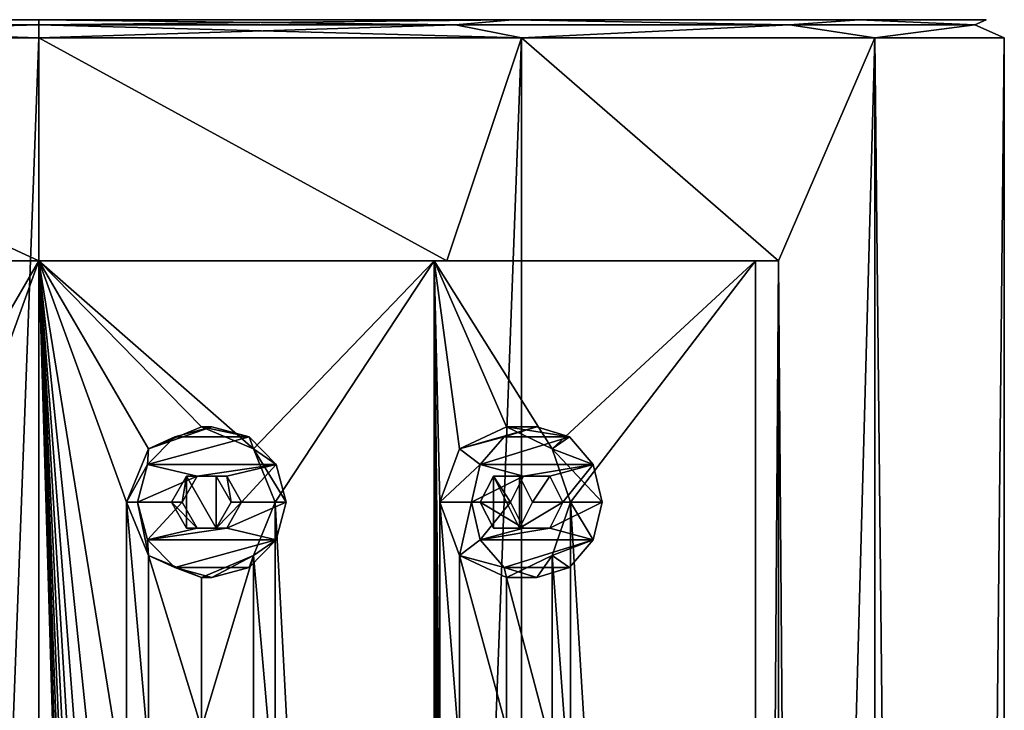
# Model space of a CAD drawing. Header units: millimetres. Extents: x -175 to 175, y 0 to 232.
# Tile 140 of 140: x 0 to 16, y 221 to 232. Entities that reach past the tile are written whole.
import ezdxf

# ---------------------------------------------------------------- set-up
doc = ezdxf.new("R2010")
doc.units = ezdxf.units.MM
doc.header["$LTSCALE"] = 65.185185
for name, color, linetype in [('10', 7, 'CONTINUOUS'), ('11', 7, 'CONTINUOUS'), ('12', 7, 'CONTINUOUS'), ('13', 7, 'CONTINUOUS'), ('16', 7, 'CONTINUOUS'), ('17', 7, 'CONTINUOUS'), ('223', 7, 'CONTINUOUS'), ('224', 7, 'CONTINUOUS'), ('272', 7, 'CONTINUOUS'), ('28', 7, 'CONTINUOUS'), ('282', 7, 'CONTINUOUS'), ('29', 7, 'CONTINUOUS'), ('30', 7, 'CONTINUOUS'), ('31', 7, 'CONTINUOUS'), ('32', 7, 'CONTINUOUS'), ('33', 7, 'CONTINUOUS'), ('34', 7, 'CONTINUOUS'), ('35', 7, 'CONTINUOUS'), ('36', 7, 'CONTINUOUS'), ('37', 7, 'CONTINUOUS')]:
    doc.layers.add(name, color=color, linetype=linetype)

msp = doc.modelspace()

# ---------------------------------------------------------------- linework, layer by layer
at = {"layer": '10', "linetype": 'CONTINUOUS'}
for points in [[(-7.848, 232.5, 13.598), (0, 232.5, 15.7), (-7.848, 232.5, -13.598), (-7.848, 232.5, 13.598)], [(-7.848, 232.5, -13.598), (0, 232.5, 15.7), (0, 232.5, -15.7), (-7.848, 232.5, -13.598)], [(0, 232.5, -15.7), (0, 232.5, 15.7), (7.848, 232.5, 13.598), (0, 232.5, -15.7)], [(7.848, 232.5, -13.598), (0, 232.5, -15.7), (7.848, 232.5, 13.598), (7.848, 232.5, -13.598)], [(13.596, 232.5, -7.851), (7.848, 232.5, -13.598), (13.596, 232.5, 7.851), (13.596, 232.5, -7.851)], [(13.596, 232.5, 7.851), (7.848, 232.5, -13.598), (7.848, 232.5, 13.598), (13.596, 232.5, 7.851)], [(15.7, 232.5, 0), (13.596, 232.5, -7.851), (13.596, 232.5, 7.851), (15.7, 232.5, 0)]]:
    msp.add_3dface(points, dxfattribs=at)
at = {"layer": '11', "linetype": 'CONTINUOUS'}
for points in [[(0, 20.8, -16), (-8, 20.8, -13.856), (0, 232.2, -16), (0, 20.8, -16)], [(0, 232.2, -16), (-8, 20.8, -13.856), (-8, 232.2, -13.856), (0, 232.2, -16)], [(0, 232.2, 16), (-8, 232.2, 13.856), (0, 228.5, 16), (0, 232.2, 16)], [(0, 228.5, 16), (-8, 232.2, 13.856), (-6.762, 228.5, 14.501), (0, 228.5, 16)]]:
    msp.add_3dface(points, dxfattribs=at)
at = {"layer": '12', "linetype": 'CONTINUOUS'}
for points in [[(0, 20.8, -16), (0, 232.2, -16), (8, 232.2, -13.856), (0, 20.8, -16)], [(8, 20.8, -13.856), (0, 20.8, -16), (8, 232.2, -13.856), (8, 20.8, -13.856)], [(0, 232.2, 16), (0, 228.5, 16), (6.762, 228.5, 14.501), (0, 232.2, 16)], [(0, 232.2, 16), (6.762, 228.5, 14.501), (8, 232.2, 13.856), (0, 232.2, 16)], [(6.762, 228.5, 14.501), (12.257, 228.5, 10.285), (8, 232.2, 13.856), (6.762, 228.5, 14.501)], [(13.856, 20.8, -8), (8, 20.8, -13.856), (13.856, 232.2, -8), (13.856, 20.8, -8)], [(13.856, 232.2, -8), (8, 20.8, -13.856), (8, 232.2, -13.856), (13.856, 232.2, -8)], [(8, 232.2, 13.856), (12.257, 228.5, 10.285), (13.856, 232.2, 8), (8, 232.2, 13.856)], [(12.257, 228.5, 10.285), (13.856, 20.8, 8), (13.856, 232.2, 8), (12.257, 228.5, 10.285)], [(16, 20.8, 0), (13.856, 20.8, -8), (16, 232.2, 0), (16, 20.8, 0)], [(16, 232.2, 0), (13.856, 20.8, -8), (13.856, 232.2, -8), (16, 232.2, 0)], [(13.856, 20.8, 8), (16, 20.8, 0), (13.856, 232.2, 8), (13.856, 20.8, 8)], [(13.856, 232.2, 8), (16, 20.8, 0), (16, 232.2, 0), (13.856, 232.2, 8)], [(12.257, 174.5, 10.285), (13.856, 20.8, 8), (12.257, 228.5, 10.285), (12.257, 174.5, 10.285)]]:
    msp.add_3dface(points, dxfattribs=at)
at = {"layer": '13', "linetype": 'CONTINUOUS'}
for points in [[(0, 228.5, 16), (-6.762, 228.5, 14.501), (0, 228.5, 15.5), (0, 228.5, 16)], [(0, 228.5, 15.5), (-6.762, 228.5, 14.501), (-6.551, 228.5, 14.048), (0, 228.5, 15.5)], [(6.762, 228.5, 14.501), (0, 228.5, 16), (6.551, 228.5, 14.048), (6.762, 228.5, 14.501)], [(6.551, 228.5, 14.048), (0, 228.5, 16), (0, 228.5, 15.5), (6.551, 228.5, 14.048)], [(11.874, 228.5, 9.963), (6.762, 228.5, 14.501), (6.551, 228.5, 14.048), (11.874, 228.5, 9.963)], [(12.257, 228.5, 10.285), (6.762, 228.5, 14.501), (11.874, 228.5, 9.963), (12.257, 228.5, 10.285)]]:
    msp.add_3dface(points, dxfattribs=at)
at = {"layer": '16', "linetype": 'CONTINUOUS'}
for points in [[(12.257, 174.5, 10.285), (12.257, 228.5, 10.285), (11.874, 174.5, 9.963), (12.257, 174.5, 10.285)], [(12.257, 228.5, 10.285), (11.874, 228.5, 9.963), (11.874, 174.5, 9.963), (12.257, 228.5, 10.285)]]:
    msp.add_3dface(points, dxfattribs=at)
at = {"layer": '17', "linetype": 'CONTINUOUS'}
for points in [[(0, 228.5, 15.5), (-6.551, 228.5, 14.048), (-1.817, 225.384, 15.393), (0, 228.5, 15.5)], [(-1.452, 224.5, 15.432), (0, 228.5, 15.5), (-1.817, 225.384, 15.393), (-1.452, 224.5, 15.432)], [(0, 174.5, 15.5), (0, 228.5, 15.5), (-1.452, 224.5, 15.432), (0, 174.5, 15.5)], [(6.551, 228.5, 14.048), (0, 228.5, 15.5), (3.558, 225.384, 15.086), (6.551, 228.5, 14.048)], [(0, 228.5, 15.5), (0, 174.5, 15.5), (1.452, 179.5, 15.432), (0, 228.5, 15.5)], [(3.558, 225.384, 15.086), (0, 228.5, 15.5), (2.692, 225.75, 15.265), (3.558, 225.384, 15.086)], [(2.692, 225.75, 15.265), (0, 228.5, 15.5), (1.817, 225.384, 15.393), (2.692, 225.75, 15.265)], [(1.817, 225.384, 15.393), (0, 228.5, 15.5), (1.452, 224.5, 15.432), (1.817, 225.384, 15.393)], [(1.452, 224.5, 15.432), (0, 228.5, 15.5), (1.452, 219.5, 15.432), (1.452, 224.5, 15.432)], [(1.452, 219.5, 15.432), (0, 228.5, 15.5), (1.452, 214.5, 15.432), (1.452, 219.5, 15.432)], [(1.452, 214.5, 15.432), (0, 228.5, 15.5), (1.452, 209.5, 15.432), (1.452, 214.5, 15.432)], [(1.452, 209.5, 15.432), (0, 228.5, 15.5), (1.452, 204.5, 15.432), (1.452, 209.5, 15.432)], [(1.452, 204.5, 15.432), (0, 228.5, 15.5), (1.452, 199.5, 15.432), (1.452, 204.5, 15.432)], [(1.452, 199.5, 15.432), (0, 228.5, 15.5), (1.452, 194.5, 15.432), (1.452, 199.5, 15.432)], [(1.452, 194.5, 15.432), (0, 228.5, 15.5), (1.452, 189.5, 15.432), (1.452, 194.5, 15.432)], [(1.452, 189.5, 15.432), (0, 228.5, 15.5), (1.452, 184.5, 15.432), (1.452, 189.5, 15.432)], [(1.452, 184.5, 15.432), (0, 228.5, 15.5), (1.452, 179.5, 15.432), (1.452, 184.5, 15.432)], [(3.914, 224.5, 14.998), (6.551, 228.5, 14.048), (3.558, 225.384, 15.086), (3.914, 224.5, 14.998)], [(6.551, 174.5, 14.048), (6.551, 228.5, 14.048), (3.914, 224.5, 14.998), (6.551, 174.5, 14.048)], [(11.874, 228.5, 9.963), (6.551, 228.5, 14.048), (8.503, 225.384, 12.96), (11.874, 228.5, 9.963)], [(6.551, 228.5, 14.048), (6.551, 174.5, 14.048), (6.642, 179.5, 14.005), (6.551, 228.5, 14.048)], [(8.503, 225.384, 12.96), (6.551, 228.5, 14.048), (7.75, 225.75, 13.423), (8.503, 225.384, 12.96)], [(7.75, 225.75, 13.423), (6.551, 228.5, 14.048), (6.972, 225.384, 13.843), (7.75, 225.75, 13.423)], [(6.972, 225.384, 13.843), (6.551, 228.5, 14.048), (6.642, 224.5, 14.005), (6.972, 225.384, 13.843)], [(6.642, 224.5, 14.005), (6.551, 228.5, 14.048), (6.642, 219.5, 14.005), (6.642, 224.5, 14.005)], [(6.642, 219.5, 14.005), (6.551, 228.5, 14.048), (6.642, 214.5, 14.005), (6.642, 219.5, 14.005)], [(6.642, 214.5, 14.005), (6.551, 228.5, 14.048), (6.642, 209.5, 14.005), (6.642, 214.5, 14.005)], [(6.642, 209.5, 14.005), (6.551, 228.5, 14.048), (6.642, 204.5, 14.005), (6.642, 209.5, 14.005)], [(6.642, 204.5, 14.005), (6.551, 228.5, 14.048), (6.642, 199.5, 14.005), (6.642, 204.5, 14.005)], [(6.642, 199.5, 14.005), (6.551, 228.5, 14.048), (6.642, 194.5, 14.005), (6.642, 199.5, 14.005)], [(6.642, 194.5, 14.005), (6.551, 228.5, 14.048), (6.642, 189.5, 14.005), (6.642, 194.5, 14.005)], [(6.642, 189.5, 14.005), (6.551, 228.5, 14.048), (6.642, 184.5, 14.005), (6.642, 189.5, 14.005)], [(6.642, 184.5, 14.005), (6.551, 228.5, 14.048), (6.642, 179.5, 14.005), (6.642, 184.5, 14.005)], [(8.807, 224.5, 12.755), (11.874, 228.5, 9.963), (8.503, 225.384, 12.96), (8.807, 224.5, 12.755)], [(11.874, 174.5, 9.963), (11.874, 228.5, 9.963), (8.807, 224.5, 12.755), (11.874, 174.5, 9.963)], [(0, 174.5, 15.5), (-1.452, 224.5, 15.432), (-1.452, 219.5, 15.432), (0, 174.5, 15.5)], [(1.817, 223.616, 15.393), (1.452, 224.5, 15.432), (1.817, 220.384, 15.393), (1.817, 223.616, 15.393)], [(1.817, 220.384, 15.393), (1.452, 224.5, 15.432), (1.452, 219.5, 15.432), (1.817, 220.384, 15.393)], [(3.914, 224.5, 14.998), (3.558, 223.616, 15.086), (3.914, 219.5, 14.998), (3.914, 224.5, 14.998)], [(6.551, 174.5, 14.048), (3.914, 224.5, 14.998), (3.914, 219.5, 14.998), (6.551, 174.5, 14.048)], [(6.972, 223.616, 13.843), (6.642, 224.5, 14.005), (6.972, 220.384, 13.843), (6.972, 223.616, 13.843)], [(6.972, 220.384, 13.843), (6.642, 224.5, 14.005), (6.642, 219.5, 14.005), (6.972, 220.384, 13.843)], [(8.807, 224.5, 12.755), (8.503, 223.616, 12.96), (8.807, 219.5, 12.755), (8.807, 224.5, 12.755)], [(11.874, 174.5, 9.963), (8.807, 224.5, 12.755), (8.807, 219.5, 12.755), (11.874, 174.5, 9.963)], [(2.692, 223.25, 15.265), (1.817, 223.616, 15.393), (2.692, 220.75, 15.265), (2.692, 223.25, 15.265)], [(2.692, 220.75, 15.265), (1.817, 223.616, 15.393), (1.817, 220.384, 15.393), (2.692, 220.75, 15.265)], [(3.558, 223.616, 15.086), (2.692, 223.25, 15.265), (2.692, 220.75, 15.265), (3.558, 223.616, 15.086)], [(3.558, 220.384, 15.086), (3.558, 223.616, 15.086), (2.692, 220.75, 15.265), (3.558, 220.384, 15.086)], [(3.914, 219.5, 14.998), (3.558, 223.616, 15.086), (3.558, 220.384, 15.086), (3.914, 219.5, 14.998)], [(7.75, 223.25, 13.423), (6.972, 223.616, 13.843), (7.75, 220.75, 13.423), (7.75, 223.25, 13.423)], [(7.75, 220.75, 13.423), (6.972, 223.616, 13.843), (6.972, 220.384, 13.843), (7.75, 220.75, 13.423)], [(8.503, 223.616, 12.96), (7.75, 223.25, 13.423), (8.503, 220.384, 12.96), (8.503, 223.616, 12.96)], [(8.807, 219.5, 12.755), (8.503, 223.616, 12.96), (8.503, 220.384, 12.96), (8.807, 219.5, 12.755)], [(8.503, 220.384, 12.96), (7.75, 223.25, 13.423), (7.75, 220.75, 13.423), (8.503, 220.384, 12.96)]]:
    msp.add_3dface(points, dxfattribs=at)
at = {"layer": '223', "linetype": 'CONTINUOUS'}
for points in [[(0, 232.2, -16), (-8, 232.2, -13.856), (0, 232.412, -15.912), (0, 232.2, -16)], [(-8, 232.2, -13.856), (-6.904, 232.412, -14.336), (0, 232.412, -15.912), (-8, 232.2, -13.856)], [(-8, 232.2, 13.856), (0, 232.2, 16), (-6.904, 232.412, 14.336), (-8, 232.2, 13.856)], [(0, 232.5, 15.7), (-7.848, 232.5, 13.598), (0, 232.412, 15.912), (0, 232.5, 15.7)], [(0, 232.412, 15.912), (-7.848, 232.5, 13.598), (-6.904, 232.412, 14.336), (0, 232.412, 15.912)], [(-7.848, 232.5, -13.598), (0, 232.5, -15.7), (-6.904, 232.412, -14.336), (-7.848, 232.5, -13.598)], [(-6.904, 232.412, -14.336), (0, 232.5, -15.7), (0, 232.412, -15.912), (-6.904, 232.412, -14.336)], [(0, 232.2, 16), (0, 232.412, 15.912), (-6.904, 232.412, 14.336), (0, 232.2, 16)]]:
    msp.add_3dface(points, dxfattribs=at)
at = {"layer": '224', "linetype": 'CONTINUOUS'}
for points in [[(7.848, 232.5, 13.598), (0, 232.5, 15.7), (6.904, 232.412, 14.336), (7.848, 232.5, 13.598)], [(0, 232.5, 15.7), (0, 232.412, 15.912), (6.904, 232.412, 14.336), (0, 232.5, 15.7)], [(0, 232.5, -15.7), (7.848, 232.5, -13.598), (0, 232.412, -15.912), (0, 232.5, -15.7)], [(0, 232.412, -15.912), (7.848, 232.5, -13.598), (6.904, 232.412, -14.336), (0, 232.412, -15.912)], [(8, 232.2, -13.856), (0, 232.2, -16), (6.904, 232.412, -14.336), (8, 232.2, -13.856)], [(0, 232.2, -16), (0, 232.412, -15.912), (6.904, 232.412, -14.336), (0, 232.2, -16)], [(0, 232.2, 16), (8, 232.2, 13.856), (0, 232.412, 15.912), (0, 232.2, 16)], [(0, 232.412, 15.912), (8, 232.2, 13.856), (6.904, 232.412, 14.336), (0, 232.412, 15.912)], [(6.904, 232.412, -14.336), (7.848, 232.5, -13.598), (12.441, 232.412, -9.921), (6.904, 232.412, -14.336)], [(12.441, 232.412, 9.921), (7.848, 232.5, 13.598), (6.904, 232.412, 14.336), (12.441, 232.412, 9.921)], [(8, 232.2, 13.856), (12.441, 232.412, 9.921), (6.904, 232.412, 14.336), (8, 232.2, 13.856)], [(8, 232.2, -13.856), (6.904, 232.412, -14.336), (12.441, 232.412, -9.921), (8, 232.2, -13.856)], [(7.848, 232.5, -13.598), (13.596, 232.5, -7.851), (12.441, 232.412, -9.921), (7.848, 232.5, -13.598)], [(13.596, 232.5, 7.851), (7.848, 232.5, 13.598), (12.441, 232.412, 9.921), (13.596, 232.5, 7.851)], [(8, 232.2, 13.856), (13.856, 232.2, 8), (12.441, 232.412, 9.921), (8, 232.2, 13.856)], [(13.856, 232.2, -8), (8, 232.2, -13.856), (12.441, 232.412, -9.921), (13.856, 232.2, -8)], [(12.441, 232.412, -9.921), (13.596, 232.5, -7.851), (15.513, 232.412, -3.541), (12.441, 232.412, -9.921)], [(15.513, 232.412, 3.541), (13.596, 232.5, 7.851), (12.441, 232.412, 9.921), (15.513, 232.412, 3.541)], [(13.856, 232.2, 8), (15.513, 232.412, 3.541), (12.441, 232.412, 9.921), (13.856, 232.2, 8)], [(13.856, 232.2, -8), (12.441, 232.412, -9.921), (15.513, 232.412, -3.541), (13.856, 232.2, -8)], [(13.596, 232.5, -7.851), (15.7, 232.5, 0), (15.513, 232.412, -3.541), (13.596, 232.5, -7.851)], [(15.7, 232.5, 0), (13.596, 232.5, 7.851), (15.513, 232.412, 3.541), (15.7, 232.5, 0)], [(13.856, 232.2, 8), (16, 232.2, 0), (15.513, 232.412, 3.541), (13.856, 232.2, 8)], [(16, 232.2, 0), (13.856, 232.2, -8), (15.513, 232.412, -3.541), (16, 232.2, 0)], [(15.513, 232.412, -3.541), (15.7, 232.5, 0), (15.513, 232.412, 3.541), (15.513, 232.412, -3.541)], [(16, 232.2, 0), (15.513, 232.412, -3.541), (15.513, 232.412, 3.541), (16, 232.2, 0)]]:
    msp.add_3dface(points, dxfattribs=at)
at = {"layer": '272', "linetype": 'CONTINUOUS'}
for points in [[(2.445, 224.933, 15.306), (2.198, 224.5, 15.343), (2.445, 224.067, 15.306), (2.445, 224.933, 15.306)], [(2.937, 224.933, 15.219), (2.445, 224.933, 15.306), (2.937, 224.067, 15.219), (2.937, 224.933, 15.219)], [(2.445, 224.933, 15.306), (2.445, 224.067, 15.306), (2.937, 224.067, 15.219), (2.445, 224.933, 15.306)], [(3.183, 224.5, 15.17), (2.937, 224.933, 15.219), (2.937, 224.067, 15.219), (3.183, 224.5, 15.17)]]:
    msp.add_3dface(points, dxfattribs=at)
at = {"layer": '28', "linetype": 'CONTINUOUS'}
for points in [[(2.865, 225.75, 16.249), (2.25, 225.583, 16.358), (3.481, 225.583, 16.141), (2.865, 225.75, 16.249)], [(2.25, 225.583, 16.358), (1.799, 225.125, 16.437), (3.481, 225.583, 16.141), (2.25, 225.583, 16.358)], [(3.481, 225.583, 16.141), (1.799, 225.125, 16.437), (3.931, 225.125, 16.061), (3.481, 225.583, 16.141)], [(1.799, 225.125, 16.437), (1.634, 224.5, 16.466), (2.619, 224.933, 16.293), (1.799, 225.125, 16.437)], [(3.931, 225.125, 16.061), (1.799, 225.125, 16.437), (2.619, 224.933, 16.293), (3.931, 225.125, 16.061)], [(3.111, 224.933, 16.206), (3.931, 225.125, 16.061), (2.619, 224.933, 16.293), (3.111, 224.933, 16.206)], [(3.358, 224.5, 16.163), (3.931, 225.125, 16.061), (3.111, 224.933, 16.206), (3.358, 224.5, 16.163)], [(4.096, 224.5, 16.032), (3.931, 225.125, 16.061), (3.358, 224.5, 16.163), (4.096, 224.5, 16.032)], [(2.619, 224.933, 16.293), (1.634, 224.5, 16.466), (2.373, 224.5, 16.336), (2.619, 224.933, 16.293)], [(1.634, 224.5, 16.466), (1.799, 223.875, 16.437), (2.373, 224.5, 16.336), (1.634, 224.5, 16.466)], [(2.373, 224.5, 16.336), (1.799, 223.875, 16.437), (2.619, 224.067, 16.293), (2.373, 224.5, 16.336)], [(3.931, 223.875, 16.061), (4.096, 224.5, 16.032), (3.111, 224.067, 16.206), (3.931, 223.875, 16.061)], [(4.096, 224.5, 16.032), (3.358, 224.5, 16.163), (3.111, 224.067, 16.206), (4.096, 224.5, 16.032)], [(1.799, 223.875, 16.437), (3.931, 223.875, 16.061), (3.111, 224.067, 16.206), (1.799, 223.875, 16.437)], [(2.619, 224.067, 16.293), (1.799, 223.875, 16.437), (3.111, 224.067, 16.206), (2.619, 224.067, 16.293)], [(2.25, 223.417, 16.358), (3.931, 223.875, 16.061), (1.799, 223.875, 16.437), (2.25, 223.417, 16.358)], [(3.481, 223.417, 16.141), (3.931, 223.875, 16.061), (2.25, 223.417, 16.358), (3.481, 223.417, 16.141)], [(2.865, 223.25, 16.249), (3.481, 223.417, 16.141), (2.25, 223.417, 16.358), (2.865, 223.25, 16.249)]]:
    msp.add_3dface(points, dxfattribs=at)
at = {"layer": '282', "linetype": 'CONTINUOUS'}
for points in [[(7.533, 224.933, 13.547), (7.313, 224.5, 13.666), (7.533, 224.067, 13.547), (7.533, 224.933, 13.547)], [(7.965, 224.933, 13.297), (7.533, 224.933, 13.547), (7.965, 224.067, 13.297), (7.965, 224.933, 13.297)], [(7.533, 224.933, 13.547), (7.533, 224.067, 13.547), (7.965, 224.067, 13.297), (7.533, 224.933, 13.547)], [(8.179, 224.5, 13.166), (7.965, 224.933, 13.297), (7.965, 224.067, 13.297), (8.179, 224.5, 13.166)]]:
    msp.add_3dface(points, dxfattribs=at)
at = {"layer": '29', "linetype": 'CONTINUOUS'}
for points in [[(2.692, 225.75, 15.265), (1.817, 225.384, 15.393), (2.865, 225.75, 16.249), (2.692, 225.75, 15.265)], [(1.817, 225.384, 15.393), (2.25, 225.583, 16.358), (2.865, 225.75, 16.249), (1.817, 225.384, 15.393)], [(3.558, 225.384, 15.086), (2.692, 225.75, 15.265), (3.481, 225.583, 16.141), (3.558, 225.384, 15.086)], [(2.692, 225.75, 15.265), (2.865, 225.75, 16.249), (3.481, 225.583, 16.141), (2.692, 225.75, 15.265)], [(1.817, 225.384, 15.393), (1.799, 225.125, 16.437), (2.25, 225.583, 16.358), (1.817, 225.384, 15.393)], [(3.558, 225.384, 15.086), (3.481, 225.583, 16.141), (3.931, 225.125, 16.061), (3.558, 225.384, 15.086)], [(1.817, 225.384, 15.393), (1.452, 224.5, 15.432), (1.799, 225.125, 16.437), (1.817, 225.384, 15.393)], [(3.914, 224.5, 14.998), (3.558, 225.384, 15.086), (4.096, 224.5, 16.032), (3.914, 224.5, 14.998)], [(4.096, 224.5, 16.032), (3.558, 225.384, 15.086), (3.931, 225.125, 16.061), (4.096, 224.5, 16.032)], [(1.452, 224.5, 15.432), (1.634, 224.5, 16.466), (1.799, 225.125, 16.437), (1.452, 224.5, 15.432)]]:
    msp.add_3dface(points, dxfattribs=at)
at = {"layer": '30', "linetype": 'CONTINUOUS'}
for points in [[(2.373, 224.5, 16.336), (2.198, 224.5, 15.343), (2.445, 224.933, 15.306), (2.373, 224.5, 16.336)], [(2.619, 224.933, 16.293), (2.373, 224.5, 16.336), (2.445, 224.933, 15.306), (2.619, 224.933, 16.293)], [(2.937, 224.933, 15.219), (2.619, 224.933, 16.293), (2.445, 224.933, 15.306), (2.937, 224.933, 15.219)], [(3.111, 224.933, 16.206), (2.619, 224.933, 16.293), (2.937, 224.933, 15.219), (3.111, 224.933, 16.206)], [(3.183, 224.5, 15.17), (3.111, 224.933, 16.206), (2.937, 224.933, 15.219), (3.183, 224.5, 15.17)], [(3.358, 224.5, 16.163), (3.111, 224.933, 16.206), (3.183, 224.5, 15.17), (3.358, 224.5, 16.163)]]:
    msp.add_3dface(points, dxfattribs=at)
at = {"layer": '31', "linetype": 'CONTINUOUS'}
for points in [[(1.452, 224.5, 15.432), (1.817, 223.616, 15.393), (1.634, 224.5, 16.466), (1.452, 224.5, 15.432)], [(1.817, 223.616, 15.393), (1.799, 223.875, 16.437), (1.634, 224.5, 16.466), (1.817, 223.616, 15.393)], [(3.558, 223.616, 15.086), (3.914, 224.5, 14.998), (3.931, 223.875, 16.061), (3.558, 223.616, 15.086)], [(3.914, 224.5, 14.998), (4.096, 224.5, 16.032), (3.931, 223.875, 16.061), (3.914, 224.5, 14.998)], [(1.817, 223.616, 15.393), (2.25, 223.417, 16.358), (1.799, 223.875, 16.437), (1.817, 223.616, 15.393)], [(3.558, 223.616, 15.086), (3.931, 223.875, 16.061), (3.481, 223.417, 16.141), (3.558, 223.616, 15.086)], [(1.817, 223.616, 15.393), (2.692, 223.25, 15.265), (2.25, 223.417, 16.358), (1.817, 223.616, 15.393)], [(2.692, 223.25, 15.265), (3.558, 223.616, 15.086), (2.865, 223.25, 16.249), (2.692, 223.25, 15.265)], [(3.558, 223.616, 15.086), (3.481, 223.417, 16.141), (2.865, 223.25, 16.249), (3.558, 223.616, 15.086)], [(2.692, 223.25, 15.265), (2.865, 223.25, 16.249), (2.25, 223.417, 16.358), (2.692, 223.25, 15.265)]]:
    msp.add_3dface(points, dxfattribs=at)
at = {"layer": '32', "linetype": 'CONTINUOUS'}
for points in [[(2.373, 224.5, 16.336), (2.619, 224.067, 16.293), (2.198, 224.5, 15.343), (2.373, 224.5, 16.336)], [(2.198, 224.5, 15.343), (2.619, 224.067, 16.293), (2.445, 224.067, 15.306), (2.198, 224.5, 15.343)], [(3.111, 224.067, 16.206), (3.358, 224.5, 16.163), (2.937, 224.067, 15.219), (3.111, 224.067, 16.206)], [(3.358, 224.5, 16.163), (3.183, 224.5, 15.17), (2.937, 224.067, 15.219), (3.358, 224.5, 16.163)], [(2.619, 224.067, 16.293), (3.111, 224.067, 16.206), (2.445, 224.067, 15.306), (2.619, 224.067, 16.293)], [(2.445, 224.067, 15.306), (3.111, 224.067, 16.206), (2.937, 224.067, 15.219), (2.445, 224.067, 15.306)]]:
    msp.add_3dface(points, dxfattribs=at)
at = {"layer": '33', "linetype": 'CONTINUOUS'}
for points in [[(8.25, 225.75, 14.289), (7.709, 225.583, 14.602), (8.791, 225.583, 13.977), (8.25, 225.75, 14.289)], [(7.709, 225.583, 14.602), (7.313, 225.125, 14.831), (8.791, 225.583, 13.977), (7.709, 225.583, 14.602)], [(8.791, 225.583, 13.977), (7.313, 225.125, 14.831), (9.187, 225.125, 13.748), (8.791, 225.583, 13.977)], [(7.313, 225.125, 14.831), (7.167, 224.5, 14.914), (8.033, 224.933, 14.414), (7.313, 225.125, 14.831)], [(9.187, 225.125, 13.748), (7.313, 225.125, 14.831), (8.033, 224.933, 14.414), (9.187, 225.125, 13.748)], [(8.467, 224.933, 14.164), (9.187, 225.125, 13.748), (8.033, 224.933, 14.414), (8.467, 224.933, 14.164)], [(8.683, 224.5, 14.039), (9.187, 225.125, 13.748), (8.467, 224.933, 14.164), (8.683, 224.5, 14.039)], [(9.333, 224.5, 13.664), (9.187, 225.125, 13.748), (8.683, 224.5, 14.039), (9.333, 224.5, 13.664)], [(8.033, 224.933, 14.414), (7.167, 224.5, 14.914), (7.817, 224.5, 14.539), (8.033, 224.933, 14.414)], [(7.167, 224.5, 14.914), (7.313, 223.875, 14.831), (7.817, 224.5, 14.539), (7.167, 224.5, 14.914)], [(7.817, 224.5, 14.539), (7.313, 223.875, 14.831), (8.033, 224.067, 14.414), (7.817, 224.5, 14.539)], [(9.187, 223.875, 13.748), (9.333, 224.5, 13.664), (8.467, 224.067, 14.164), (9.187, 223.875, 13.748)], [(9.333, 224.5, 13.664), (8.683, 224.5, 14.039), (8.467, 224.067, 14.164), (9.333, 224.5, 13.664)], [(7.313, 223.875, 14.831), (9.187, 223.875, 13.748), (8.467, 224.067, 14.164), (7.313, 223.875, 14.831)], [(8.033, 224.067, 14.414), (7.313, 223.875, 14.831), (8.467, 224.067, 14.164), (8.033, 224.067, 14.414)], [(7.709, 223.417, 14.602), (9.187, 223.875, 13.748), (7.313, 223.875, 14.831), (7.709, 223.417, 14.602)], [(8.791, 223.417, 13.977), (9.187, 223.875, 13.748), (7.709, 223.417, 14.602), (8.791, 223.417, 13.977)], [(8.25, 223.25, 14.289), (8.791, 223.417, 13.977), (7.709, 223.417, 14.602), (8.25, 223.25, 14.289)]]:
    msp.add_3dface(points, dxfattribs=at)
at = {"layer": '34', "linetype": 'CONTINUOUS'}
for points in [[(7.75, 225.75, 13.423), (6.972, 225.384, 13.843), (8.25, 225.75, 14.289), (7.75, 225.75, 13.423)], [(6.972, 225.384, 13.843), (7.709, 225.583, 14.602), (8.25, 225.75, 14.289), (6.972, 225.384, 13.843)], [(8.503, 225.384, 12.96), (7.75, 225.75, 13.423), (8.791, 225.583, 13.977), (8.503, 225.384, 12.96)], [(7.75, 225.75, 13.423), (8.25, 225.75, 14.289), (8.791, 225.583, 13.977), (7.75, 225.75, 13.423)], [(6.972, 225.384, 13.843), (7.313, 225.125, 14.831), (7.709, 225.583, 14.602), (6.972, 225.384, 13.843)], [(8.503, 225.384, 12.96), (8.791, 225.583, 13.977), (9.187, 225.125, 13.748), (8.503, 225.384, 12.96)], [(6.972, 225.384, 13.843), (6.642, 224.5, 14.005), (7.313, 225.125, 14.831), (6.972, 225.384, 13.843)], [(8.807, 224.5, 12.755), (8.503, 225.384, 12.96), (9.333, 224.5, 13.664), (8.807, 224.5, 12.755)], [(9.333, 224.5, 13.664), (8.503, 225.384, 12.96), (9.187, 225.125, 13.748), (9.333, 224.5, 13.664)], [(6.642, 224.5, 14.005), (7.167, 224.5, 14.914), (7.313, 225.125, 14.831), (6.642, 224.5, 14.005)]]:
    msp.add_3dface(points, dxfattribs=at)
at = {"layer": '35', "linetype": 'CONTINUOUS'}
for points in [[(7.817, 224.5, 14.539), (7.313, 224.5, 13.666), (7.533, 224.933, 13.547), (7.817, 224.5, 14.539)], [(8.033, 224.933, 14.414), (7.817, 224.5, 14.539), (7.533, 224.933, 13.547), (8.033, 224.933, 14.414)], [(7.965, 224.933, 13.297), (8.033, 224.933, 14.414), (7.533, 224.933, 13.547), (7.965, 224.933, 13.297)], [(8.467, 224.933, 14.164), (8.033, 224.933, 14.414), (7.965, 224.933, 13.297), (8.467, 224.933, 14.164)], [(8.179, 224.5, 13.166), (8.467, 224.933, 14.164), (7.965, 224.933, 13.297), (8.179, 224.5, 13.166)], [(8.683, 224.5, 14.039), (8.467, 224.933, 14.164), (8.179, 224.5, 13.166), (8.683, 224.5, 14.039)]]:
    msp.add_3dface(points, dxfattribs=at)
at = {"layer": '36', "linetype": 'CONTINUOUS'}
for points in [[(6.642, 224.5, 14.005), (6.972, 223.616, 13.843), (7.167, 224.5, 14.914), (6.642, 224.5, 14.005)], [(6.972, 223.616, 13.843), (7.313, 223.875, 14.831), (7.167, 224.5, 14.914), (6.972, 223.616, 13.843)], [(8.503, 223.616, 12.96), (8.807, 224.5, 12.755), (9.187, 223.875, 13.748), (8.503, 223.616, 12.96)], [(8.807, 224.5, 12.755), (9.333, 224.5, 13.664), (9.187, 223.875, 13.748), (8.807, 224.5, 12.755)], [(6.972, 223.616, 13.843), (7.709, 223.417, 14.602), (7.313, 223.875, 14.831), (6.972, 223.616, 13.843)], [(8.503, 223.616, 12.96), (9.187, 223.875, 13.748), (8.791, 223.417, 13.977), (8.503, 223.616, 12.96)], [(6.972, 223.616, 13.843), (7.75, 223.25, 13.423), (7.709, 223.417, 14.602), (6.972, 223.616, 13.843)], [(7.75, 223.25, 13.423), (8.503, 223.616, 12.96), (8.25, 223.25, 14.289), (7.75, 223.25, 13.423)], [(8.503, 223.616, 12.96), (8.791, 223.417, 13.977), (8.25, 223.25, 14.289), (8.503, 223.616, 12.96)], [(7.75, 223.25, 13.423), (8.25, 223.25, 14.289), (7.709, 223.417, 14.602), (7.75, 223.25, 13.423)]]:
    msp.add_3dface(points, dxfattribs=at)
at = {"layer": '37', "linetype": 'CONTINUOUS'}
for points in [[(7.817, 224.5, 14.539), (8.033, 224.067, 14.414), (7.313, 224.5, 13.666), (7.817, 224.5, 14.539)], [(7.313, 224.5, 13.666), (8.033, 224.067, 14.414), (7.533, 224.067, 13.547), (7.313, 224.5, 13.666)], [(8.467, 224.067, 14.164), (8.683, 224.5, 14.039), (7.965, 224.067, 13.297), (8.467, 224.067, 14.164)], [(8.683, 224.5, 14.039), (8.179, 224.5, 13.166), (7.965, 224.067, 13.297), (8.683, 224.5, 14.039)], [(8.033, 224.067, 14.414), (8.467, 224.067, 14.164), (7.533, 224.067, 13.547), (8.033, 224.067, 14.414)], [(7.533, 224.067, 13.547), (8.467, 224.067, 14.164), (7.965, 224.067, 13.297), (7.533, 224.067, 13.547)]]:
    msp.add_3dface(points, dxfattribs=at)

doc.saveas('drawing.dxf')
